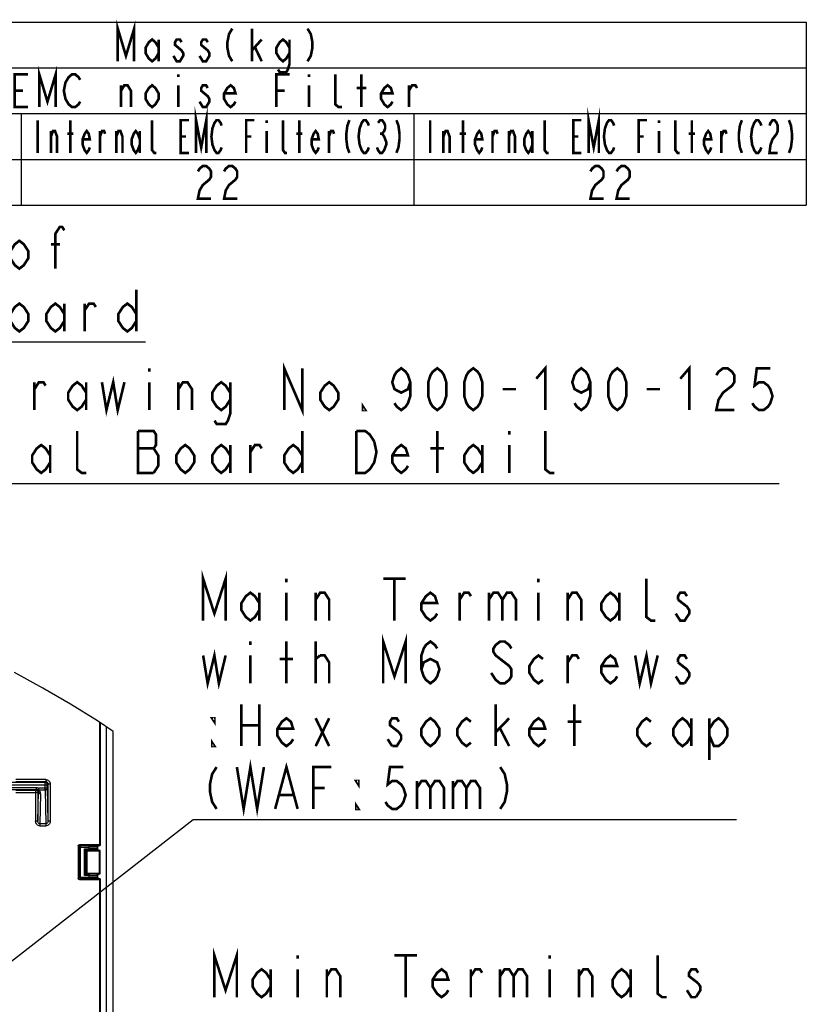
# Model space of a CAD drawing. Extents: x 28 to 410, y 33 to 287.
# Tile 63 of 63: x 350 to 410, y 212 to 287. Entities that reach past the tile are written whole.
import ezdxf

# ---------------------------------------------------------------- set-up
doc = ezdxf.new("R2010")
doc.units = 0
doc.header["$LTSCALE"] = 23.1
doc.layers.get('0').update_dxf_attribs({"linetype": 'CONTINUOUS'})
for name, color, linetype in [('ALL_AXIS', 7, 'CONTINUOUS'), ('ALL_FEATURES', 7, 'CONTINUOUS'), ('ALL_NOTE', 7, 'CONTINUOUS')]:
    doc.layers.add(name, color=color, linetype=linetype)

msp = doc.modelspace()

# ---------------------------------------------------------------- linework, layer by layer
at = {"color": 2, "linetype": 'CONTINUOUS'}
for p, q in [((170, 287), (410, 287)), ((410, 287), (410, 273)), ((320, 283.5), (410, 283.5)), ((320, 280), (410, 280)), ((350, 280), (350, 273)), ((380, 280), (380, 273)), ((170, 276.5), (410, 276.5)), ((170, 273), (410, 273))]:
    msp.add_line(p, q, dxfattribs=at)
at = {"color": 7, "linetype": 'CONTINUOUS'}
for p, q in [((351.648, 236.08), (349.493, 237.276)), ((353.764, 234.848), (351.648, 236.08)), ((355.815, 233.57), (353.764, 234.848)), ((357.016, 232.761), (355.815, 233.57))]:
    msp.add_line(p, q, dxfattribs=at)
at = {"layer": 'ALL_AXIS', "color": 7, "linetype": 'CONTINUOUS'}
msp.add_line((356.483, 233.12), (356.483, 172.611), dxfattribs=at)
at = {"layer": 'ALL_FEATURES', "color": 7, "linetype": 'CONTINUOUS'}
for p, q in [((355.975, 233.462), (355.975, 224.111)), ((356.016, 233.434), (356.016, 224.053)), ((357.016, 168.111), (357.016, 232.761)), ((351.818, 228.863), (341.882, 228.863)), ((351.873, 228.918), (349.574, 228.918)), ((351.861, 228.857), (351.84, 228.861)), ((342.551, 228.327), (351.148, 228.327)), ((349.574, 228.271), (351.093, 228.271)), ((351.26, 228.105), (351.26, 225.906)), ((351.985, 228.441), (351.985, 228.696)), ((352.04, 228.751), (352.04, 225.906)), ((354.35, 224.011), (354.35, 221.545)), ((355.975, 224.111), (354.45, 224.111)), ((355.016, 223.611), (354.83, 223.797)), ((355.975, 223.611), (355.016, 223.611)), ((355.016, 223.611), (355.016, 221.945)), ((355.183, 223.797), (355.183, 223.925)), ((355.75, 224.053), (356.016, 224.053)), ((356.016, 223.67), (355.75, 223.67)), ((355.832, 223.788), (355.832, 223.935)), ((355.85, 223.77), (355.85, 223.953)), ((356.016, 224.053), (355.975, 224.111)), ((355.975, 223.611), (356.016, 223.67)), ((355.975, 221.945), (355.975, 223.611)), ((356.016, 221.886), (356.016, 223.67)), ((354.45, 221.445), (355.975, 221.445)), ((355.016, 221.945), (354.83, 221.759)), ((355.016, 221.945), (355.975, 221.945)), ((355.183, 221.631), (355.183, 221.759)), ((355.75, 221.886), (356.016, 221.886)), ((356.016, 221.503), (355.75, 221.503)), ((355.832, 221.621), (355.832, 221.768)), ((355.85, 221.603), (355.85, 221.786)), ((355.975, 221.945), (356.016, 221.886)), ((356.016, 221.503), (355.975, 221.445)), ((355.975, 221.445), (355.975, 207.445)), ((356.016, 221.503), (356.016, 207.621))]:
    msp.add_line(p, q, dxfattribs=at)
at = {"layer": 'ALL_FEATURES', "color": 9, "linetype": 'CONTINUOUS'}
for p, q in [((351.873, 229.085), (349.575, 229.085)), ((351.818, 228.863), (351.873, 228.918)), ((351.84, 228.861), (351.818, 228.863)), ((351.818, 228.286), (351.818, 228.863)), ((351.873, 229.085), (351.873, 228.918)), ((341.715, 228.696), (351.985, 228.696)), ((342.551, 228.493), (351.148, 228.493)), ((349.575, 228.105), (351.26, 228.105)), ((351.148, 228.327), (351.093, 228.271)), ((351.093, 228.271), (351.093, 225.906)), ((351.148, 228.493), (351.148, 228.327)), ((351.328, 228.441), (351.238, 228.3)), ((351.309, 228.154), (351.26, 228.105)), ((351.26, 225.906), (351.309, 228.154)), ((351.985, 228.441), (351.328, 228.441)), ((351.328, 228.286), (351.328, 228.441)), ((351.818, 228.286), (351.328, 228.286)), ((351.818, 228.286), (351.874, 225.703)), ((351.985, 228.696), (352.04, 228.751)), ((351.985, 228.696), (351.985, 228.698)), ((351.985, 228.441), (352.04, 225.906)), ((352.04, 228.751), (352.206, 228.751)), ((352.206, 228.751), (352.206, 225.906)), ((351.475, 227.999), (351.425, 225.703)), ((351.26, 225.906), (351.093, 225.906)), ((352.206, 225.906), (352.04, 225.906)), ((351.874, 225.703), (351.425, 225.703)), ((351.425, 225.703), (351.425, 225.548)), ((351.425, 225.548), (351.874, 225.548)), ((351.874, 225.703), (351.874, 225.548)), ((354.35, 224.011), (354.436, 223.925)), ((354.436, 223.925), (355.183, 223.925)), ((354.436, 223.925), (354.436, 221.631)), ((354.45, 224.111), (354.536, 224.025)), ((355.142, 224.025), (354.536, 224.025)), ((354.536, 221.531), (354.536, 224.025)), ((354.83, 223.797), (355.183, 223.797)), ((354.83, 221.759), (354.83, 223.797)), ((354.93, 223.697), (355.142, 223.697)), ((354.93, 221.858), (354.93, 223.697)), ((355.142, 224.025), (355.733, 224.035)), ((355.733, 223.687), (355.142, 223.697)), ((355.183, 223.925), (355.832, 223.936)), ((355.832, 223.787), (355.183, 223.798)), ((355.733, 224.035), (355.75, 224.053)), ((355.733, 223.687), (355.75, 223.67)), ((355.832, 223.935), (355.85, 223.953)), ((355.832, 223.788), (355.85, 223.77)), ((354.436, 221.631), (354.35, 221.545)), ((354.436, 221.631), (355.183, 221.631)), ((354.436, 221.631), (354.436, 221.629)), ((354.536, 221.531), (354.45, 221.445)), ((354.517, 221.533), (354.536, 221.531)), ((354.536, 221.531), (355.142, 221.531)), ((355.183, 221.759), (354.83, 221.759)), ((355.142, 221.858), (354.93, 221.858)), ((355.142, 221.858), (355.733, 221.869)), ((355.733, 221.52), (355.142, 221.531)), ((355.183, 221.758), (355.832, 221.769)), ((355.832, 221.62), (355.183, 221.631)), ((355.75, 221.886), (355.733, 221.869)), ((355.733, 221.52), (355.75, 221.503)), ((355.85, 221.786), (355.832, 221.768)), ((355.832, 221.621), (355.85, 221.603))]:
    msp.add_line(p, q, dxfattribs=at)
at = {"layer": 'ALL_FEATURES', "color": 7, "linetype": 'CONTINUOUS'}
for points in [[(351.985, 228.698), (351.979, 228.739), (351.962, 228.78), (351.936, 228.814), (351.901, 228.841), (351.861, 228.857)], [(354.35, 224.011), (354.353, 224.037), (354.363, 224.061), (354.379, 224.082), (354.4, 224.098), (354.424, 224.108), (354.45, 224.111)], [(355.142, 224.025), (355.152, 224.022), (355.162, 224.012), (355.17, 223.997), (355.177, 223.976), (355.181, 223.952), (355.183, 223.925)], [(355.142, 223.697), (355.152, 223.701), (355.162, 223.711), (355.17, 223.726), (355.177, 223.746), (355.181, 223.771), (355.183, 223.797)], [(355.733, 224.035), (355.757, 224.032), (355.781, 224.023), (355.801, 224.007), (355.818, 223.987), (355.828, 223.962), (355.832, 223.935)], [(355.832, 223.788), (355.828, 223.76), (355.818, 223.736), (355.801, 223.715), (355.781, 223.7), (355.757, 223.69), (355.733, 223.687)], [(355.75, 224.053), (355.776, 224.049), (355.8, 224.039), (355.82, 224.023), (355.836, 224.003), (355.846, 223.978), (355.85, 223.953)], [(355.85, 223.77), (355.846, 223.744), (355.836, 223.72), (355.82, 223.699), (355.8, 223.683), (355.776, 223.673), (355.75, 223.67)], [(354.45, 221.445), (354.424, 221.448), (354.4, 221.458), (354.379, 221.474), (354.363, 221.495), (354.353, 221.519), (354.35, 221.545)], [(354.436, 221.629), (354.439, 221.605), (354.449, 221.581), (354.465, 221.56), (354.486, 221.544)], [(354.486, 221.544), (354.51, 221.534), (354.517, 221.533)], [(355.142, 221.858), (355.152, 221.855), (355.162, 221.845), (355.17, 221.83), (355.177, 221.81), (355.181, 221.785), (355.183, 221.758)], [(355.142, 221.531), (355.152, 221.534), (355.162, 221.544), (355.17, 221.559), (355.177, 221.58), (355.181, 221.604), (355.183, 221.631)], [(355.733, 221.869), (355.757, 221.866), (355.781, 221.856), (355.801, 221.841), (355.818, 221.82), (355.828, 221.796), (355.832, 221.768)], [(355.832, 221.621), (355.828, 221.594), (355.818, 221.569), (355.801, 221.549), (355.781, 221.533), (355.757, 221.524), (355.733, 221.52)], [(355.75, 221.886), (355.776, 221.882), (355.8, 221.872), (355.82, 221.857), (355.836, 221.836), (355.846, 221.812), (355.85, 221.786)], [(355.85, 221.603), (355.846, 221.578), (355.836, 221.553), (355.82, 221.533), (355.8, 221.517), (355.776, 221.507), (355.75, 221.503)]]:
    msp.add_lwpolyline(points, dxfattribs=at)
at = {"layer": 'ALL_FEATURES', "color": 9, "linetype": 'CONTINUOUS'}
for points in [[(351.873, 229.085), (351.938, 229.078), (352.001, 229.059), (352.058, 229.029), (352.109, 228.987), (352.15, 228.937), (352.181, 228.879), (352.2, 228.816), (352.206, 228.751)], [(351.873, 228.918), (351.906, 228.915), (351.937, 228.905), (351.966, 228.89), (351.991, 228.869), (352.012, 228.844), (352.027, 228.815), (352.037, 228.784), (352.04, 228.751)], [(351.26, 228.105), (351.254, 228.148), (351.237, 228.188), (351.211, 228.222), (351.176, 228.249), (351.136, 228.266), (351.093, 228.271)], [(351.148, 228.493), (351.212, 228.487), (351.272, 228.469), (351.328, 228.441)], [(351.148, 228.327), (351.18, 228.324), (351.21, 228.315), (351.238, 228.3)], [(351.309, 228.154), (351.309, 228.172), (351.307, 228.189), (351.304, 228.205), (351.299, 228.219), (351.294, 228.233), (351.288, 228.245), (351.281, 228.256), (351.273, 228.267), (351.265, 228.277), (351.257, 228.285), (351.248, 228.293), (351.238, 228.3)], [(351.238, 228.3), (351.265, 228.288), (351.296, 228.283), (351.328, 228.286)], [(351.309, 228.154), (351.315, 228.114), (351.331, 228.076), (351.358, 228.044), (351.392, 228.02), (351.432, 228.004), (351.475, 227.999)], [(351.475, 227.999), (351.474, 228.035), (351.47, 228.068), (351.463, 228.099), (351.454, 228.127), (351.443, 228.153), (351.43, 228.178), (351.415, 228.2), (351.4, 228.221), (351.383, 228.239), (351.366, 228.257), (351.347, 228.272), (351.328, 228.286)], [(351.985, 228.441), (351.983, 228.421), (351.979, 228.401), (351.972, 228.382), (351.962, 228.364), (351.95, 228.347), (351.936, 228.332), (351.919, 228.318), (351.901, 228.307), (351.882, 228.298), (351.861, 228.291), (351.84, 228.287), (351.818, 228.286)], [(351.425, 225.548), (351.363, 225.555), (351.303, 225.574), (351.247, 225.605), (351.196, 225.647), (351.153, 225.701), (351.12, 225.764), (351.1, 225.833), (351.093, 225.906)], [(351.425, 225.703), (351.394, 225.707), (351.364, 225.717), (351.336, 225.735), (351.311, 225.759), (351.289, 225.79), (351.273, 225.825), (351.263, 225.865), (351.26, 225.906)], [(352.04, 225.906), (352.036, 225.865), (352.026, 225.825), (352.01, 225.79), (351.989, 225.759), (351.963, 225.735), (351.935, 225.717), (351.905, 225.707), (351.874, 225.703)], [(352.206, 225.906), (352.199, 225.833), (352.179, 225.764), (352.146, 225.701), (352.104, 225.647), (352.053, 225.604), (351.996, 225.573), (351.936, 225.555), (351.874, 225.548)], [(354.536, 224.025), (354.51, 224.022), (354.486, 224.012), (354.465, 223.996), (354.449, 223.975), (354.439, 223.951), (354.436, 223.925)]]:
    msp.add_lwpolyline(points, dxfattribs=at)
at = {"layer": 'ALL_NOTE', "color": 2, "linetype": 'CONTINUOUS'}
for p, q in [((318.202, 262.547), (359.482, 262.547)), ((322.624, 251.734), (407.936, 251.734)), ((304.394, 180.317), (363.133, 226.044)), ((363.133, 226.044), (363.383, 226.044)), ((363.383, 226.044), (404.663, 226.044))]:
    msp.add_line(p, q, dxfattribs=at)
at = {"layer": 'ALL_NOTE', "color": 2, "linetype": 'CONTINUOUS', "const_width": 0.2}
for points in [[(357.375, 284), (357.375, 286.5), (358, 284.417), (358.625, 286.5), (358.625, 284)], [(366.125, 286.5), (365.875, 286.083), (365.75, 285.458), (365.75, 285.042), (365.875, 284.417), (366.125, 284)], [(367.625, 284), (367.625, 286.5)], [(371.875, 286.5), (372.125, 286.083), (372.25, 285.458), (372.25, 285.042), (372.125, 284.417), (371.875, 284)], [(360.5, 284.625), (360.25, 284.208), (360, 284), (359.75, 284.208), (359.5, 284.625), (359.5, 285.042), (359.75, 285.458), (360, 285.667), (360.25, 285.458), (360.5, 285.042)], [(360.5, 285.667), (360.5, 284)], [(362.25, 285.458), (362.125, 285.667), (361.875, 285.667), (361.75, 285.458), (361.75, 285.25), (362, 285.042), (362.25, 284.833), (362.375, 284.625), (362.375, 284.417), (362.25, 284.208), (362.125, 284), (361.875, 284), (361.75, 284.208), (361.625, 284.417)], [(364.25, 285.458), (364.125, 285.667), (363.875, 285.667), (363.75, 285.458), (363.75, 285.25), (364, 285.042), (364.25, 284.833), (364.375, 284.625), (364.375, 284.417), (364.25, 284.208), (364.125, 284), (363.875, 284), (363.75, 284.208), (363.625, 284.417)], [(367.625, 284.833), (368.375, 285.667)], [(370.5, 284.625), (370.25, 284.208), (370, 284), (369.75, 284.208), (369.5, 284.625), (369.5, 285.042), (369.75, 285.458), (370, 285.667), (370.25, 285.458), (370.5, 285.042)], [(370.5, 285.667), (370.5, 283.792), (370.375, 283.375), (370.25, 283.167), (369.75, 283.167), (369.625, 283.375)], [(367.875, 285.042), (368.375, 284)], [(350.5, 280.5), (349.5, 280.5), (349.5, 283), (350.5, 283)], [(351.375, 280.5), (351.375, 283), (352, 280.917), (352.625, 283), (352.625, 280.5)], [(354.5, 280.917), (354.375, 280.708), (354.125, 280.5), (353.875, 280.5), (353.625, 280.708), (353.5, 280.917), (353.375, 281.125), (353.25, 281.75), (353.375, 282.375), (353.5, 282.583), (353.625, 282.792), (353.875, 283), (354.125, 283), (354.375, 282.792), (354.5, 282.583)], [(362, 283), (362, 282.792)], [(369.5, 280.5), (369.5, 283), (370.5, 283)], [(372, 283), (372, 282.792)], [(374.5, 280.5), (374.25, 280.5), (374, 280.708), (374, 283)], [(376, 280.5), (376, 283)], [(360.5, 281.125), (360.25, 280.708), (360, 280.5), (359.75, 280.708), (359.5, 281.125), (359.5, 281.542), (359.75, 281.958), (360, 282.167), (360.25, 281.958), (360.5, 281.542), (360.5, 281.125)], [(366.375, 280.917), (366.25, 280.708), (366, 280.5), (365.75, 280.708), (365.5, 281.125), (365.5, 281.542), (365.75, 281.958), (366, 282.167), (366.25, 281.958), (366.375, 281.542), (365.5, 281.542)], [(378.375, 280.917), (378.25, 280.708), (378, 280.5), (377.75, 280.708), (377.5, 281.125), (377.5, 281.542), (377.75, 281.958), (378, 282.167), (378.25, 281.958), (378.375, 281.542), (377.5, 281.542)], [(349.5, 281.75), (350.125, 281.75)], [(357.625, 280.5), (357.625, 282.167)], [(357.625, 281.75), (357.875, 282.167), (358.125, 282.167), (358.375, 281.75), (358.375, 280.5)], [(362, 282.167), (362, 280.5)], [(364.25, 281.958), (364.125, 282.167), (363.875, 282.167), (363.75, 281.958), (363.75, 281.75), (364, 281.542), (364.25, 281.333), (364.375, 281.125), (364.375, 280.917), (364.25, 280.708), (364.125, 280.5), (363.875, 280.5), (363.75, 280.708), (363.625, 280.917)], [(369.5, 281.75), (370.125, 281.75)], [(372, 282.167), (372, 280.5)], [(375.625, 281.958), (376.375, 281.958)], [(379.625, 280.5), (379.625, 282.167)], [(379.625, 281.75), (379.875, 282.167), (380.125, 282.167), (380.25, 281.958)], [(363.359, 277), (363.359, 279.5), (363.75, 277.417), (364.141, 279.5), (364.141, 277)], [(393.359, 277), (393.359, 279.5), (393.75, 277.417), (394.141, 279.5), (394.141, 277)], [(351.25, 279.5), (351.25, 277)], [(353.75, 277), (353.75, 279.5)], [(360.312, 277), (360.156, 277), (360, 277.208), (360, 279.5)], [(362.813, 277), (362.188, 277), (362.188, 279.5), (362.813, 279.5)], [(365.313, 277.417), (365.234, 277.208), (365.078, 277), (364.922, 277), (364.766, 277.208), (364.688, 277.417), (364.609, 277.625), (364.531, 278.25), (364.609, 278.875), (364.688, 279.083), (364.766, 279.292), (364.922, 279.5), (365.078, 279.5), (365.234, 279.292), (365.313, 279.083)], [(367.188, 277), (367.188, 279.5), (367.812, 279.5)], [(368.75, 279.5), (368.75, 279.292)], [(370.312, 277), (370.156, 277), (370, 277.208), (370, 279.5)], [(371.25, 277), (371.25, 279.5)], [(375.078, 279.5), (374.922, 279.083), (374.844, 278.458), (374.844, 278.042), (374.922, 277.417), (375.078, 277)], [(376.563, 277.417), (376.484, 277.208), (376.328, 277), (376.172, 277), (376.016, 277.208), (375.938, 277.417), (375.859, 277.625), (375.781, 278.25), (375.859, 278.875), (375.938, 279.083), (376.016, 279.292), (376.172, 279.5), (376.328, 279.5), (376.484, 279.292), (376.563, 279.083)], [(377.266, 279.292), (377.422, 279.5), (377.578, 279.5), (377.734, 279.292), (377.813, 279.083), (377.813, 278.875), (377.734, 278.667), (377.578, 278.458), (377.734, 278.25), (377.813, 278.042), (377.891, 277.833), (377.891, 277.625), (377.813, 277.417), (377.734, 277.208), (377.578, 277), (377.422, 277), (377.266, 277.208), (377.188, 277.417)], [(378.672, 279.5), (378.828, 279.083), (378.906, 278.458), (378.906, 278.042), (378.828, 277.417), (378.672, 277)], [(381.25, 279.5), (381.25, 277)], [(383.75, 277), (383.75, 279.5)], [(390.313, 277), (390.156, 277), (390, 277.208), (390, 279.5)], [(392.813, 277), (392.188, 277), (392.188, 279.5), (392.813, 279.5)], [(395.312, 277.417), (395.234, 277.208), (395.078, 277), (394.922, 277), (394.766, 277.208), (394.687, 277.417), (394.609, 277.625), (394.531, 278.25), (394.609, 278.875), (394.687, 279.083), (394.766, 279.292), (394.922, 279.5), (395.078, 279.5), (395.234, 279.292), (395.312, 279.083)], [(397.187, 277), (397.187, 279.5), (397.812, 279.5)], [(398.75, 279.5), (398.75, 279.292)], [(400.312, 277), (400.156, 277), (400, 277.208), (400, 279.5)], [(401.25, 277), (401.25, 279.5)], [(405.078, 279.5), (404.922, 279.083), (404.844, 278.458), (404.844, 278.042), (404.922, 277.417), (405.078, 277)], [(406.563, 277.417), (406.484, 277.208), (406.328, 277), (406.172, 277), (406.016, 277.208), (405.938, 277.417), (405.859, 277.625), (405.781, 278.25), (405.859, 278.875), (405.938, 279.083), (406.016, 279.292), (406.172, 279.5), (406.328, 279.5), (406.484, 279.292), (406.563, 279.083)], [(407.187, 279.083), (407.266, 279.292), (407.422, 279.5), (407.578, 279.5), (407.734, 279.292), (407.812, 279.083), (407.812, 278.667), (407.734, 278.458), (407.578, 278.25), (407.422, 278.042), (407.266, 277.625), (407.187, 277), (407.812, 277)], [(408.672, 279.5), (408.828, 279.083), (408.906, 278.458), (408.906, 278.042), (408.828, 277.417), (408.672, 277)], [(352.266, 277), (352.266, 278.667)], [(352.266, 278.25), (352.422, 278.667), (352.578, 278.667), (352.734, 278.25), (352.734, 277)], [(353.516, 278.458), (353.984, 278.458)], [(355.234, 277.417), (355.156, 277.208), (355, 277), (354.844, 277.208), (354.687, 277.625), (354.687, 278.042), (354.844, 278.458), (355, 278.667), (355.156, 278.458), (355.234, 278.042), (354.687, 278.042)], [(356.016, 277), (356.016, 278.667)], [(356.016, 278.25), (356.172, 278.667), (356.328, 278.667), (356.406, 278.458)], [(357.266, 277), (357.266, 278.667)], [(357.266, 278.25), (357.422, 278.667), (357.578, 278.667), (357.734, 278.25), (357.734, 277)], [(359.062, 277.625), (358.906, 277.208), (358.75, 277), (358.594, 277.208), (358.437, 277.625), (358.437, 278.042), (358.594, 278.458), (358.75, 278.667), (358.906, 278.458), (359.062, 278.042)], [(359.062, 278.667), (359.062, 277)], [(368.75, 278.667), (368.75, 277)], [(371.016, 278.458), (371.484, 278.458)], [(372.734, 277.417), (372.656, 277.208), (372.5, 277), (372.344, 277.208), (372.187, 277.625), (372.187, 278.042), (372.344, 278.458), (372.5, 278.667), (372.656, 278.458), (372.734, 278.042), (372.187, 278.042)], [(373.516, 277), (373.516, 278.667)], [(373.516, 278.25), (373.672, 278.667), (373.828, 278.667), (373.906, 278.458)], [(377.422, 278.458), (377.578, 278.458)], [(382.266, 277), (382.266, 278.667)], [(382.266, 278.25), (382.422, 278.667), (382.578, 278.667), (382.734, 278.25), (382.734, 277)], [(383.516, 278.458), (383.984, 278.458)], [(385.234, 277.417), (385.156, 277.208), (385, 277), (384.844, 277.208), (384.687, 277.625), (384.687, 278.042), (384.844, 278.458), (385, 278.667), (385.156, 278.458), (385.234, 278.042), (384.687, 278.042)], [(386.016, 277), (386.016, 278.667)], [(386.016, 278.25), (386.172, 278.667), (386.328, 278.667), (386.406, 278.458)], [(387.266, 277), (387.266, 278.667)], [(387.266, 278.25), (387.422, 278.667), (387.578, 278.667), (387.734, 278.25), (387.734, 277)], [(389.063, 277.625), (388.906, 277.208), (388.75, 277), (388.594, 277.208), (388.438, 277.625), (388.438, 278.042), (388.594, 278.458), (388.75, 278.667), (388.906, 278.458), (389.063, 278.042)], [(389.063, 278.667), (389.063, 277)], [(398.75, 278.667), (398.75, 277)], [(401.016, 278.458), (401.484, 278.458)], [(402.734, 277.417), (402.656, 277.208), (402.5, 277), (402.344, 277.208), (402.188, 277.625), (402.188, 278.042), (402.344, 278.458), (402.5, 278.667), (402.656, 278.458), (402.734, 278.042), (402.188, 278.042)], [(403.516, 277), (403.516, 278.667)], [(403.516, 278.25), (403.672, 278.667), (403.828, 278.667), (403.906, 278.458)], [(362.188, 278.25), (362.578, 278.25)], [(367.188, 278.25), (367.578, 278.25)], [(392.188, 278.25), (392.578, 278.25)], [(397.187, 278.25), (397.578, 278.25)], [(363.5, 275.583), (363.625, 275.792), (363.875, 276), (364.125, 276), (364.375, 275.792), (364.5, 275.583), (364.5, 275.167), (364.375, 274.958), (364.125, 274.75), (363.875, 274.542), (363.625, 274.125), (363.5, 273.5), (364.5, 273.5)], [(365.5, 275.583), (365.625, 275.792), (365.875, 276), (366.125, 276), (366.375, 275.792), (366.5, 275.583), (366.5, 275.167), (366.375, 274.958), (366.125, 274.75), (365.875, 274.542), (365.625, 274.125), (365.5, 273.5), (366.5, 273.5)], [(393.5, 275.583), (393.625, 275.792), (393.875, 276), (394.125, 276), (394.375, 275.792), (394.5, 275.583), (394.5, 275.167), (394.375, 274.958), (394.125, 274.75), (393.875, 274.542), (393.625, 274.125), (393.5, 273.5), (394.5, 273.5)], [(395.5, 275.583), (395.625, 275.792), (395.875, 276), (396.125, 276), (396.375, 275.792), (396.5, 275.583), (396.5, 275.167), (396.375, 274.958), (396.125, 274.75), (395.875, 274.542), (395.625, 274.125), (395.5, 273.5), (396.5, 273.5)], [(352.602, 268.147), (352.602, 270.813), (352.946, 271.347), (353.118, 271.347), (353.29, 271.08)], [(350.538, 268.947), (350.194, 268.413), (349.85, 268.147), (349.506, 268.413), (349.162, 268.947), (349.162, 269.48), (349.506, 270.013), (349.85, 270.28), (350.194, 270.013), (350.538, 269.48), (350.538, 268.947)], [(352.258, 270.013), (352.946, 270.013)], [(358.794, 266.547), (358.794, 263.347)], [(350.538, 264.147), (350.194, 263.613), (349.85, 263.347), (349.506, 263.613), (349.162, 264.147), (349.162, 264.68), (349.506, 265.213), (349.85, 265.48), (350.194, 265.213), (350.538, 264.68), (350.538, 264.147)], [(353.29, 264.147), (352.946, 263.613), (352.602, 263.347), (352.258, 263.613), (351.914, 264.147), (351.914, 264.68), (352.258, 265.213), (352.602, 265.48), (352.946, 265.213), (353.29, 264.68)], [(353.29, 265.48), (353.29, 263.347)], [(354.838, 264.947), (355.182, 265.48), (355.526, 265.48), (355.698, 265.213)], [(354.838, 263.347), (354.838, 265.48)], [(358.794, 264.147), (358.45, 263.613), (358.106, 263.347), (357.762, 263.613), (357.418, 264.147), (357.418, 264.68), (357.762, 265.213), (358.106, 265.48), (358.45, 265.213), (358.794, 264.68)], [(359.776, 260.534), (359.776, 260.267)], [(370.096, 257.334), (370.096, 260.534), (371.472, 257.334), (371.472, 260.534)], [(379.728, 259.467), (379.556, 258.934), (379.04, 258.667), (378.524, 258.934), (378.352, 259.467), (378.524, 260.001), (378.696, 260.267), (379.04, 260.534), (379.384, 260.267), (379.556, 260.001), (379.728, 259.467), (379.728, 258.401), (379.556, 257.867), (379.384, 257.601), (379.04, 257.334), (378.696, 257.601), (378.524, 257.867)], [(381.792, 257.334), (381.448, 257.601), (381.276, 257.867), (381.104, 258.401), (381.104, 259.467), (381.276, 260.001), (381.448, 260.267), (381.792, 260.534), (382.136, 260.267), (382.308, 260.001), (382.48, 259.467), (382.48, 258.401), (382.308, 257.867), (382.136, 257.601), (381.792, 257.334)], [(384.544, 257.334), (384.2, 257.601), (384.028, 257.867), (383.856, 258.401), (383.856, 259.467), (384.028, 260.001), (384.2, 260.267), (384.544, 260.534), (384.888, 260.267), (385.06, 260.001), (385.232, 259.467), (385.232, 258.401), (385.06, 257.867), (384.888, 257.601), (384.544, 257.334)], [(389.36, 259.734), (390.048, 260.534), (390.048, 257.334)], [(393.488, 259.467), (393.316, 258.934), (392.8, 258.667), (392.284, 258.934), (392.112, 259.467), (392.284, 260.001), (392.456, 260.267), (392.8, 260.534), (393.144, 260.267), (393.316, 260.001), (393.488, 259.467), (393.488, 258.401), (393.316, 257.867), (393.144, 257.601), (392.8, 257.334), (392.456, 257.601), (392.284, 257.867)], [(395.552, 257.334), (395.208, 257.601), (395.036, 257.867), (394.864, 258.401), (394.864, 259.467), (395.036, 260.001), (395.208, 260.267), (395.552, 260.534), (395.896, 260.267), (396.068, 260.001), (396.24, 259.467), (396.24, 258.401), (396.068, 257.867), (395.896, 257.601), (395.552, 257.334)], [(400.368, 259.734), (401.056, 260.534), (401.056, 257.334)], [(403.12, 260.001), (403.292, 260.267), (403.636, 260.534), (403.98, 260.534), (404.324, 260.267), (404.496, 260.001), (404.496, 259.467), (404.324, 259.201), (403.98, 258.934), (403.636, 258.667), (403.292, 258.134), (403.12, 257.334), (404.496, 257.334)], [(407.248, 260.534), (406.216, 260.534), (406.044, 259.201), (406.388, 259.467), (406.732, 259.467), (407.076, 259.201), (407.248, 258.934), (407.42, 258.401), (407.248, 257.867), (407.076, 257.601), (406.732, 257.334), (406.388, 257.334), (406.044, 257.601), (405.872, 257.867)], [(356.164, 259.467), (356.508, 257.334), (357.024, 259.467), (357.368, 257.334), (357.884, 259.467)], [(351.004, 258.934), (351.348, 259.467), (351.692, 259.467), (351.864, 259.201)], [(351.004, 257.334), (351.004, 259.467)], [(354.96, 258.134), (354.616, 257.601), (354.272, 257.334), (353.928, 257.601), (353.584, 258.134), (353.584, 258.667), (353.928, 259.201), (354.272, 259.467), (354.616, 259.201), (354.96, 258.667)], [(354.96, 259.467), (354.96, 257.334)], [(359.776, 259.467), (359.776, 257.334)], [(362.012, 258.934), (362.356, 259.467), (362.7, 259.467), (363.044, 258.934), (363.044, 257.334)], [(362.012, 257.334), (362.012, 259.467)], [(365.968, 258.134), (365.624, 257.601), (365.28, 257.334), (364.936, 257.601), (364.592, 258.134), (364.592, 258.667), (364.936, 259.201), (365.28, 259.467), (365.624, 259.201), (365.968, 258.667)], [(365.968, 259.467), (365.968, 257.067), (365.796, 256.534), (365.624, 256.267), (364.936, 256.267), (364.764, 256.534)], [(374.224, 258.134), (373.88, 257.601), (373.536, 257.334), (373.192, 257.601), (372.848, 258.134), (372.848, 258.667), (373.192, 259.201), (373.536, 259.467), (373.88, 259.201), (374.224, 258.667), (374.224, 258.134)], [(386.78, 258.934), (387.812, 258.934)], [(397.788, 258.934), (398.82, 258.934)], [(376.288, 257.334), (376.116, 257.334), (376.116, 257.601), (376.288, 257.334)], [(354.96, 252.534), (354.616, 252.534), (354.272, 252.801), (354.272, 255.734)], [(360.12, 252.534), (360.464, 253.067), (360.464, 253.867), (360.292, 254.134), (360.12, 254.401), (360.292, 254.667), (360.292, 255.467), (360.12, 255.734), (358.916, 255.734)], [(358.916, 255.734), (358.916, 252.534), (360.12, 252.534)], [(371.472, 255.734), (371.472, 252.534)], [(375.6, 255.734), (376.288, 255.734), (376.632, 255.467), (376.976, 254.934)], [(376.976, 254.934), (377.148, 254.134), (376.976, 253.334), (376.804, 253.067), (376.632, 252.801), (376.288, 252.534), (375.6, 252.534), (375.6, 255.734)], [(381.792, 252.534), (381.792, 255.734)], [(387.296, 255.734), (387.296, 255.467)], [(390.736, 252.534), (390.392, 252.534), (390.048, 252.801), (390.048, 255.734)], [(352.208, 253.334), (351.864, 252.801), (351.52, 252.534), (351.176, 252.801), (350.832, 253.334), (350.832, 253.867), (351.176, 254.401), (351.52, 254.667), (351.864, 254.401), (352.208, 253.867)], [(352.208, 254.667), (352.208, 252.534)], [(358.916, 254.401), (360.12, 254.401)], [(363.216, 253.334), (362.872, 252.801), (362.528, 252.534), (362.184, 252.801), (361.84, 253.334), (361.84, 253.867), (362.184, 254.401), (362.528, 254.667), (362.872, 254.401), (363.216, 253.867), (363.216, 253.334)], [(365.968, 253.334), (365.624, 252.801), (365.28, 252.534), (364.936, 252.801), (364.592, 253.334), (364.592, 253.867), (364.936, 254.401), (365.28, 254.667), (365.624, 254.401), (365.968, 253.867)], [(365.968, 254.667), (365.968, 252.534)], [(367.516, 254.134), (367.86, 254.667), (368.204, 254.667), (368.376, 254.401)], [(367.516, 252.534), (367.516, 254.667)], [(371.472, 253.334), (371.128, 252.801), (370.784, 252.534), (370.44, 252.801), (370.096, 253.334), (370.096, 253.867), (370.44, 254.401), (370.784, 254.667), (371.128, 254.401), (371.472, 253.867)], [(379.556, 253.067), (379.384, 252.801), (379.04, 252.534), (378.696, 252.801), (378.352, 253.334), (378.352, 253.867), (378.696, 254.401), (379.04, 254.667), (379.384, 254.401), (379.556, 253.867), (378.352, 253.867)], [(381.276, 254.401), (382.308, 254.401)], [(385.232, 253.334), (384.888, 252.801), (384.544, 252.534), (384.2, 252.801), (383.856, 253.334), (383.856, 253.867), (384.2, 254.401), (384.544, 254.667), (384.888, 254.401), (385.232, 253.867)], [(385.232, 254.667), (385.232, 252.534)], [(387.296, 254.667), (387.296, 252.534)], [(363.899, 241.244), (363.899, 244.444), (364.759, 241.777), (365.619, 244.444), (365.619, 241.244)], [(370.263, 244.444), (370.263, 244.177)], [(377.659, 244.444), (379.379, 244.444)], [(378.519, 244.444), (378.519, 241.244)], [(389.527, 244.444), (389.527, 244.177)], [(398.471, 241.244), (398.127, 241.244), (397.783, 241.51), (397.783, 244.444)], [(368.199, 242.044), (367.855, 241.51), (367.511, 241.244), (367.167, 241.51), (366.823, 242.044), (366.823, 242.577), (367.167, 243.11), (367.511, 243.377), (367.855, 243.11), (368.199, 242.577)], [(368.199, 243.377), (368.199, 241.244)], [(370.263, 243.377), (370.263, 241.244)], [(372.499, 242.844), (372.843, 243.377), (373.187, 243.377), (373.531, 242.844), (373.531, 241.244)], [(372.499, 241.244), (372.499, 243.377)], [(381.787, 241.777), (381.615, 241.51), (381.271, 241.244), (380.927, 241.51), (380.583, 242.044), (380.583, 242.577), (380.927, 243.11), (381.271, 243.377), (381.615, 243.11), (381.787, 242.577), (380.583, 242.577)], [(383.507, 242.844), (383.851, 243.377), (384.195, 243.377), (384.367, 243.11)], [(383.507, 241.244), (383.507, 243.377)], [(385.743, 242.844), (386.087, 243.377), (386.431, 243.377), (386.775, 242.844), (386.775, 241.244)], [(385.743, 243.377), (385.743, 241.244)], [(386.775, 242.844), (387.119, 243.377), (387.463, 243.377), (387.807, 242.844), (387.807, 241.244)], [(389.527, 243.377), (389.527, 241.244)], [(391.763, 242.844), (392.107, 243.377), (392.451, 243.377), (392.795, 242.844), (392.795, 241.244)], [(391.763, 241.244), (391.763, 243.377)], [(395.719, 242.044), (395.375, 241.51), (395.031, 241.244), (394.687, 241.51), (394.343, 242.044), (394.343, 242.577), (394.687, 243.11), (395.031, 243.377), (395.375, 243.11), (395.719, 242.577)], [(395.719, 243.377), (395.719, 241.244)], [(400.879, 243.11), (400.707, 243.377), (400.363, 243.377), (400.191, 243.11), (400.191, 242.844)], [(400.191, 242.844), (400.879, 242.31), (401.051, 242.044), (401.051, 241.777), (400.879, 241.51), (400.707, 241.244), (400.363, 241.244), (400.191, 241.51), (400.019, 241.777)], [(377.659, 236.444), (377.659, 239.644), (378.519, 236.977), (379.379, 239.644), (379.379, 236.444)], [(367.511, 239.644), (367.511, 239.377)], [(370.263, 236.444), (370.263, 239.644)], [(372.499, 236.444), (372.499, 239.644)], [(380.583, 237.51), (380.755, 238.044), (381.271, 238.31), (381.787, 238.044), (381.959, 237.51), (381.787, 236.977), (381.615, 236.71), (381.271, 236.444), (380.927, 236.71), (380.755, 236.977), (380.583, 237.51), (380.583, 238.577), (380.755, 239.11), (380.927, 239.377), (381.271, 239.644), (381.615, 239.377), (381.787, 239.11)], [(387.463, 239.11), (387.291, 239.377), (386.947, 239.644), (386.603, 239.644), (386.259, 239.377), (386.087, 239.11), (386.087, 238.844), (386.259, 238.577), (386.603, 238.31), (386.947, 238.044), (387.291, 237.777), (387.463, 237.51), (387.463, 236.977), (387.291, 236.71), (386.947, 236.444), (386.603, 236.444), (386.259, 236.71), (386.087, 236.977), (385.915, 237.244)], [(363.899, 238.577), (364.243, 236.444), (364.759, 238.577), (365.103, 236.444), (365.619, 238.577)], [(367.511, 238.577), (367.511, 236.444)], [(372.499, 238.31), (372.843, 238.577)], [(372.843, 238.577), (373.187, 238.577), (373.531, 238.044), (373.531, 236.444)], [(389.871, 236.71), (389.527, 236.444), (389.183, 236.71), (388.839, 237.244), (388.839, 237.777), (389.183, 238.31), (389.527, 238.577), (389.871, 238.31)], [(391.763, 238.044), (392.107, 238.577), (392.451, 238.577), (392.623, 238.31)], [(391.763, 236.444), (391.763, 238.577)], [(395.547, 236.977), (395.375, 236.71), (395.031, 236.444), (394.687, 236.71), (394.343, 237.244), (394.343, 237.777), (394.687, 238.31), (395.031, 238.577), (395.375, 238.31), (395.547, 237.777), (394.343, 237.777)], [(396.923, 238.577), (397.267, 236.444), (397.783, 238.577), (398.127, 236.444), (398.643, 238.577)], [(400.879, 238.31), (400.707, 238.577), (400.363, 238.577), (400.191, 238.31), (400.191, 238.044)], [(369.747, 238.31), (370.779, 238.31)], [(400.191, 238.044), (400.879, 237.51), (401.051, 237.244), (401.051, 236.977), (400.707, 236.444)], [(400.707, 236.444), (400.363, 236.444), (400.191, 236.71), (400.019, 236.977)], [(366.823, 234.844), (366.823, 231.644)], [(368.199, 234.844), (368.199, 231.644)], [(386.259, 231.644), (386.259, 234.844)], [(392.279, 231.644), (392.279, 234.844)], [(364.759, 233.777), (364.759, 233.51), (364.587, 233.777), (364.759, 233.777)], [(370.779, 232.177), (370.607, 231.91), (370.263, 231.644), (369.919, 231.91), (369.575, 232.444), (369.575, 232.977), (369.919, 233.51), (370.263, 233.777), (370.607, 233.51), (370.779, 232.977), (369.575, 232.977)], [(372.499, 231.644), (373.531, 233.777)], [(372.499, 233.777), (373.531, 231.644)], [(378.863, 233.51), (378.691, 233.777), (378.347, 233.777), (378.175, 233.51), (378.175, 233.244), (378.863, 232.71)], [(381.959, 232.444), (381.615, 231.91), (381.271, 231.644), (380.927, 231.91), (380.583, 232.444), (380.583, 232.977), (380.927, 233.51), (381.271, 233.777), (381.615, 233.51), (381.959, 232.977), (381.959, 232.444)], [(384.367, 231.91), (384.023, 231.644), (383.679, 231.91), (383.335, 232.444), (383.335, 232.977), (383.679, 233.51), (384.023, 233.777), (384.367, 233.51)], [(386.259, 232.71), (387.291, 233.777)], [(390.043, 232.177), (389.871, 231.91), (389.527, 231.644), (389.183, 231.91), (388.839, 232.444), (388.839, 232.977), (389.183, 233.51), (389.527, 233.777), (389.871, 233.51), (390.043, 232.977), (388.839, 232.977)], [(391.763, 233.51), (392.795, 233.51)], [(398.127, 231.91), (397.783, 231.644), (397.439, 231.91), (397.095, 232.444), (397.095, 232.977), (397.439, 233.51), (397.783, 233.777), (398.127, 233.51)], [(401.223, 232.444), (400.879, 231.91), (400.535, 231.644), (400.191, 231.91), (399.847, 232.444), (399.847, 232.977), (400.191, 233.51), (400.535, 233.777), (400.879, 233.51), (401.223, 232.977)], [(401.223, 233.777), (401.223, 231.644)], [(402.599, 232.977), (402.943, 233.51), (403.287, 233.777), (403.631, 233.51), (403.975, 232.977), (403.975, 232.444), (403.631, 231.91), (403.287, 231.644), (402.943, 231.644), (402.599, 232.444)], [(402.599, 233.777), (402.599, 230.577)], [(366.823, 233.244), (368.199, 233.244)], [(378.863, 232.71), (379.035, 232.444), (379.035, 232.177), (378.863, 231.91), (378.691, 231.644), (378.347, 231.644)], [(386.603, 232.977), (387.291, 231.644)], [(364.759, 231.644), (364.587, 231.644), (364.587, 231.91), (364.759, 231.644)], [(378.347, 231.644), (378.003, 232.177)], [(366.479, 230.044), (366.995, 226.844), (367.511, 230.044), (368.027, 226.844), (368.543, 230.044)], [(369.403, 226.844), (370.263, 230.044), (371.123, 226.844)], [(364.931, 230.044), (364.587, 229.51), (364.415, 228.71), (364.415, 228.177), (364.587, 227.377), (364.931, 226.844)], [(372.327, 226.844), (372.327, 230.044), (373.703, 230.044)], [(379.207, 230.044), (378.175, 230.044), (378.003, 228.71), (378.347, 228.977), (378.691, 228.977), (379.035, 228.71), (379.207, 228.444), (379.379, 227.91), (379.207, 227.377), (379.035, 227.11), (378.691, 226.844), (378.347, 226.844), (378.003, 227.11), (377.831, 227.377)], [(386.603, 230.044), (386.947, 229.51), (387.119, 228.71), (387.119, 228.177), (386.947, 227.377), (386.603, 226.844)], [(375.767, 228.977), (375.767, 228.71), (375.595, 228.977), (375.767, 228.977)], [(380.239, 228.444), (380.583, 228.977), (380.927, 228.977), (381.271, 228.444), (381.271, 226.844)], [(380.239, 228.977), (380.239, 226.844)], [(381.271, 228.444), (381.615, 228.977), (381.959, 228.977), (382.303, 228.444), (382.303, 226.844)], [(382.991, 228.444), (383.335, 228.977), (383.679, 228.977), (384.023, 228.444), (384.023, 226.844)], [(382.991, 228.977), (382.991, 226.844)], [(384.023, 228.444), (384.367, 228.977), (384.711, 228.977), (385.055, 228.444), (385.055, 226.844)], [(372.327, 228.444), (373.187, 228.444)], [(369.747, 227.91), (370.779, 227.91)], [(375.767, 226.844), (375.595, 226.844), (375.595, 227.11), (375.767, 226.844)], [(364.753, 212.452), (364.753, 215.652), (365.613, 212.986), (366.473, 215.652), (366.473, 212.452)], [(371.117, 215.652), (371.117, 215.386)], [(378.513, 215.652), (380.233, 215.652)], [(379.373, 215.652), (379.373, 212.452)], [(390.381, 215.652), (390.381, 215.386)], [(399.325, 212.452), (398.981, 212.452), (398.637, 212.719), (398.637, 215.652)], [(369.053, 213.252), (368.709, 212.719), (368.365, 212.452), (368.021, 212.719), (367.677, 213.252), (367.677, 213.786), (368.021, 214.319), (368.365, 214.586), (368.709, 214.319), (369.053, 213.786)], [(369.053, 214.586), (369.053, 212.452)], [(371.117, 214.586), (371.117, 212.452)], [(373.353, 214.052), (373.697, 214.586), (374.041, 214.586), (374.385, 214.052), (374.385, 212.452)], [(373.353, 212.452), (373.353, 214.586)], [(382.641, 212.986), (382.469, 212.719), (382.125, 212.452), (381.781, 212.719), (381.437, 213.252), (381.437, 213.786), (381.781, 214.319), (382.125, 214.586), (382.469, 214.319), (382.641, 213.786), (381.437, 213.786)], [(384.361, 214.052), (384.705, 214.586), (385.049, 214.586), (385.221, 214.319)], [(384.361, 212.452), (384.361, 214.586)], [(386.597, 214.052), (386.941, 214.586), (387.285, 214.586), (387.629, 214.052), (387.629, 212.452)], [(386.597, 214.586), (386.597, 212.452)], [(387.629, 214.052), (387.973, 214.586), (388.317, 214.586), (388.661, 214.052), (388.661, 212.452)], [(390.381, 214.586), (390.381, 212.452)], [(392.617, 214.052), (392.961, 214.586), (393.305, 214.586), (393.649, 214.052), (393.649, 212.452)], [(392.617, 212.452), (392.617, 214.586)], [(396.573, 213.252), (396.229, 212.719), (395.885, 212.452), (395.541, 212.719), (395.197, 213.252), (395.197, 213.786), (395.541, 214.319), (395.885, 214.586), (396.229, 214.319), (396.573, 213.786)], [(396.573, 214.586), (396.573, 212.452)], [(401.733, 214.319), (401.561, 214.586), (401.217, 214.586), (401.045, 214.319), (401.045, 214.052), (401.733, 213.519)], [(401.561, 212.452), (401.217, 212.452), (401.045, 212.719), (400.873, 212.986)], [(401.733, 213.519), (401.905, 213.252), (401.905, 212.986), (401.561, 212.452)]]:
    msp.add_lwpolyline(points, dxfattribs=at)

doc.saveas('drawing.dxf')
